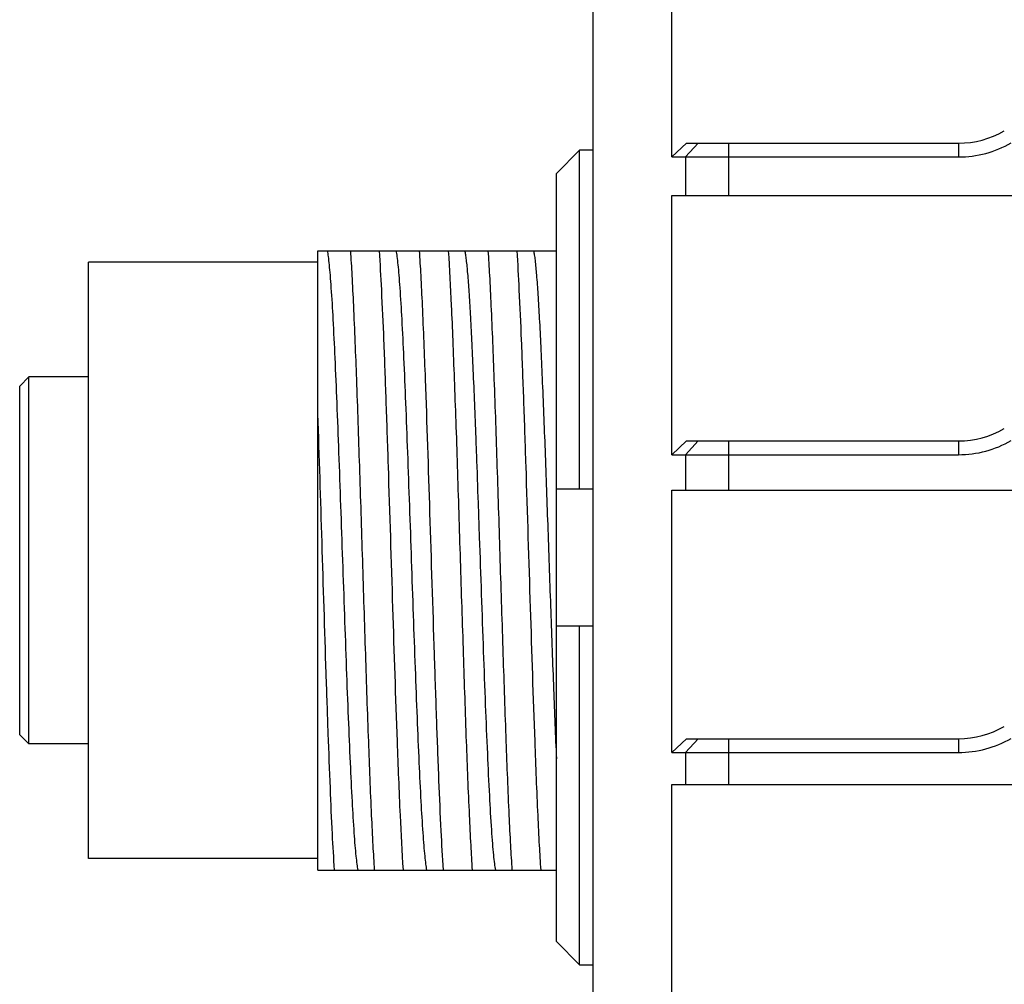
# Model space of a CAD drawing. Header units: millimetres. Extents: x 0 to 420, y 0 to 297.
# Tile 48 of 54: x 234 to 249, y 218 to 232. Entities that reach past the tile are written whole.
import ezdxf

# ---------------------------------------------------------------- set-up
doc = ezdxf.new("R2010")
doc.units = ezdxf.units.MM
doc.header["$LTSCALE"] = 23.1
doc.layers.add('00_COMPONENTS', color=7, linetype='CONTINUOUS')

msp = doc.modelspace()

# ---------------------------------------------------------------- linework, layer by layer
at = {"layer": '00_COMPONENTS', "color": 7}
for p, q in [((242.6105, 170.3759), (242.6105, 251.2516)), ((243.7567, 230.3004), (243.7567, 234.0204)), ((242.4105, 230.3965), (242.0772, 230.0581)), ((242.4105, 225.4804), (242.4105, 230.3965)), ((242.6105, 230.3965), (242.4105, 230.3965)), ((243.7567, 230.3004), (243.9687, 230.5004)), ((244.1398, 230.5004), (243.9511, 230.3004)), ((243.9687, 230.5004), (247.9199, 230.5004)), ((244.5802, 230.5004), (244.5802, 229.7404)), ((247.9199, 230.5004), (247.9199, 230.3004)), ((243.7567, 230.3004), (247.9199, 230.3004)), ((243.9511, 230.3004), (243.9511, 229.7404)), ((242.0772, 218.9026), (242.0772, 230.0581)), ((243.7567, 225.9737), (243.7567, 229.7404)), ((243.7567, 229.7404), (291.2105, 229.7404)), ((238.6104, 228.9384), (242.0772, 228.9384)), ((238.6105, 219.9384), (238.6105, 228.9383)), ((235.2772, 220.1051), (235.2772, 228.7718)), ((238.6105, 228.7718), (235.2772, 228.7718)), ((234.2772, 226.9718), (234.4105, 227.1051)), ((234.4105, 221.7718), (234.4105, 227.1051)), ((235.2772, 227.1051), (234.4105, 227.1051)), ((234.2772, 221.9051), (234.2772, 226.9717)), ((240.9043, 226.2242), (240.9052, 226.2002)), ((243.7567, 225.9737), (243.9687, 226.1737)), ((244.1398, 226.1737), (243.9511, 225.9737)), ((243.9687, 226.1737), (247.9199, 226.1737)), ((244.5802, 226.1737), (244.5802, 225.4604)), ((247.9199, 226.1737), (247.9199, 225.9737)), ((243.7567, 225.9737), (247.9199, 225.9737)), ((243.9511, 225.9737), (243.9511, 225.4604)), ((242.0772, 225.4804), (242.6105, 225.4804)), ((243.7567, 221.6471), (243.7567, 225.4604)), ((243.7567, 225.4604), (291.2105, 225.4604)), ((240.939, 225.2681), (240.9561, 224.7777)), ((242.6105, 223.4804), (242.0772, 223.4804)), ((242.4105, 218.5643), (242.4105, 223.4804)), ((234.2772, 221.9051), (234.4105, 221.7718)), ((243.7567, 221.6471), (243.9687, 221.8471)), ((244.1398, 221.8471), (243.9511, 221.6471)), ((243.9687, 221.8471), (247.9199, 221.8471)), ((244.5802, 221.8471), (244.5802, 221.1804)), ((247.9199, 221.8471), (247.9199, 221.6471)), ((235.2772, 221.7718), (234.4105, 221.7718)), ((243.7567, 221.6471), (247.9199, 221.6471)), ((243.9511, 221.6471), (243.9511, 221.1804)), ((243.7567, 217.3204), (243.7567, 221.1804)), ((243.7567, 221.1804), (291.2105, 221.1804)), ((238.6105, 220.1051), (235.2772, 220.1051)), ((238.6105, 219.9384), (242.0772, 219.9384)), ((242.0772, 218.9027), (242.4105, 218.5643)), ((242.4105, 218.5643), (242.6105, 218.5643))]:
    msp.add_line(p, q, dxfattribs=at)
for centre, radius in [((247.9199, 231.8337), 1.3333), ((247.9199, 231.8337), 1.5333), ((247.9199, 227.5071), 1.3333), ((247.9199, 227.5071), 1.5333), ((247.9199, 223.1804), 1.3333), ((247.9199, 223.1804), 1.5333)]:
    msp.add_arc(centre, radius, 270, 300, dxfattribs=at)
for points, knots in [([(238.7454, 228.9383), (238.7511, 228.91), (238.7613, 228.8419), (238.7747, 228.7231), (238.7883, 228.5717), (238.8082, 228.3082), (238.8319, 227.9073), (238.8584, 227.3498), (238.8859, 226.7034), (238.9136, 225.988), (238.9404, 225.2252), (238.968, 224.4384), (238.9958, 223.6516), (239.0228, 222.8888), (239.0501, 222.1733), (239.0778, 221.527), (239.1045, 220.9696), (239.1279, 220.5688), (239.1478, 220.3049), (239.1616, 220.1534), (239.175, 220.0347), (239.1852, 219.9668), (239.1909, 219.9388)], [0, 0, 0, 0, 0.0096008, 0.0228988, 0.0397953, 0.060183, 0.1108722, 0.1734635, 0.2459578, 0.3262002, 0.4117681, 0.5000151, 0.5882643, 0.6738055, 0.7540609, 0.8266008, 0.8891202, 0.9398146, 0.9602468, 0.9771798, 0.9904613, 1, 1, 1, 1]), ([(239.0829, 228.9384), (239.0911, 228.8188), (239.1068, 228.5536), (239.1373, 227.9316), (239.1734, 227.0072), (239.2151, 225.7723), (239.2571, 224.4384), (239.2988, 223.1045), (239.3406, 221.8697), (239.3767, 220.9452), (239.4071, 220.3232), (239.4228, 220.0581), (239.431, 219.9384)], [0, 0, 0, 0, 0.0399489, 0.0884594, 0.2074192, 0.3480755, 0.4999991, 0.651923, 0.7925802, 0.9115399, 0.9600506, 1, 1, 1, 1]), ([(239.8535, 219.9384), (239.8358, 220.2034), (239.8039, 220.8254), (239.7542, 222.0954), (239.6995, 223.7862), (239.6484, 225.4417), (239.6049, 226.7381), (239.5734, 227.5928), (239.5419, 228.3155), (239.518, 228.7491), (239.5054, 228.9384)], [0, 0, 0, 0, 0.0884582, 0.2074182, 0.4233226, 0.6519228, 0.7590648, 0.8553694, 0.9368115, 1, 1, 1, 1]), ([(239.7452, 228.9378), (239.751, 228.9098), (239.7614, 228.842), (239.775, 228.7235), (239.7886, 228.572), (239.808, 228.3082), (239.8314, 227.9072), (239.8589, 227.3498), (239.8861, 226.7035), (239.913, 225.988), (239.9408, 225.2252), (239.9683, 224.4385), (239.9952, 223.6516), (240.023, 222.8888), (240.0505, 222.1734), (240.0773, 221.5271), (240.1044, 220.9696), (240.1284, 220.5686), (240.1479, 220.305), (240.1613, 220.1537), (240.1747, 220.0351), (240.185, 219.9671), (240.1908, 219.9389)], [0, 0, 0, 0, 0.0095453, 0.0228037, 0.0397125, 0.0601455, 0.1108764, 0.1733975, 0.2459172, 0.326192, 0.4117426, 0.4999904, 0.5882378, 0.6738056, 0.7540757, 0.8265547, 0.8891323, 0.9398643, 0.9602571, 0.9771357, 0.9904077, 1, 1, 1, 1]), ([(240.083, 228.9384), (240.0912, 228.8188), (240.1068, 228.5536), (240.1372, 227.9316), (240.1823, 226.7815), (240.2369, 225.0906), (240.2881, 223.4352), (240.3314, 222.1388), (240.3631, 221.284), (240.3945, 220.5613), (240.4181, 220.1277), (240.431, 219.9384)], [0, 0, 0, 0, 0.0399487, 0.0884591, 0.2074191, 0.4233232, 0.6519232, 0.7590651, 0.8553697, 0.9368114, 1, 1, 1, 1]), ([(240.5049, 228.9384), (240.5232, 228.6735), (240.5456, 228.2398), (240.5713, 227.6175), (240.5926, 227.0559), (240.6152, 226.4455), (240.637, 225.7976), (240.6575, 225.1244), (240.6857, 224.2126), (240.723, 223.1046), (240.7616, 221.8696), (240.7997, 220.9453), (240.8293, 220.3232), (240.8446, 220.0581), (240.8529, 219.9384)], [0, 0, 0, 0, 0.0884617, 0.1446319, 0.207422, 0.2756617, 0.3480795, 0.423327, 0.5000027, 0.6519267, 0.7925828, 0.9115432, 0.9600521, 1, 1, 1, 1]), ([(240.7455, 228.9384), (240.7494, 228.9194), (240.7566, 228.8754), (240.7707, 228.7649), (240.7874, 228.5853), (240.8069, 228.3224), (240.8265, 227.9991), (240.8459, 227.6204), (240.8728, 227.0226), (240.8917, 226.5516), (240.9043, 226.2242)], [0, 0, 0, 0, 0.0213943, 0.0490796, 0.1228868, 0.2203112, 0.3399138, 0.480098, 0.6385694, 1, 1, 1, 1]), ([(241.083, 228.9384), (241.0912, 228.8188), (241.1068, 228.5536), (241.1372, 227.9316), (241.1734, 227.0072), (241.2152, 225.7723), (241.2569, 224.4384), (241.2989, 223.1045), (241.3406, 221.8696), (241.3767, 220.9452), (241.4072, 220.3232), (241.4228, 220.0581), (241.431, 219.9384)], [0, 0, 0, 0, 0.0399489, 0.0884592, 0.207419, 0.3480754, 0.499999, 0.6519229, 0.79258, 0.9115397, 0.9600506, 1, 1, 1, 1]), ([(241.8536, 219.9384), (241.8454, 220.0581), (241.8298, 220.3232), (241.7993, 220.9452), (241.7543, 222.0954), (241.6996, 223.7862), (241.6485, 225.4417), (241.6052, 226.7381), (241.5734, 227.5928), (241.542, 228.3155), (241.5185, 228.7492), (241.5056, 228.9384)], [0, 0, 0, 0, 0.0399487, 0.0884593, 0.2074193, 0.4233233, 0.6519233, 0.7590651, 0.8553698, 0.9368115, 1, 1, 1, 1]), ([(241.7459, 228.9378), (241.7499, 228.9179), (241.7575, 228.8717), (241.7722, 228.7547), (241.7896, 228.5632), (241.8099, 228.2817), (241.8304, 227.9351), (241.8506, 227.5295), (241.8786, 226.8911), (241.9138, 226.0037), (241.9531, 224.8747), (241.9936, 223.7164), (242.0335, 222.6067), (242.0618, 221.892), (242.0772, 221.5558)], [0, 0, 0, 0, 0.0082377, 0.0189762, 0.0478551, 0.0862931, 0.1335475, 0.1887929, 0.2511295, 0.3929234, 0.5492699, 0.7096863, 0.8633892, 1, 1, 1, 1]), ([(238.8531, 219.9384), (238.8409, 220.1128), (238.8186, 220.5098), (238.7893, 221.1696), (238.76, 221.9482), (238.7197, 223.1386), (238.6721, 224.6885), (238.6326, 225.9452), (238.6105, 226.5671)], [0, 0, 0, 0, 0.0790458, 0.1798273, 0.2987115, 0.4313877, 0.7185447, 1, 1, 1, 1]), ([(240.9052, 226.2002), (240.9081, 226.1245), (240.9198, 225.8138), (240.9308, 225.5031), (240.939, 225.2681)], [0, 0, 0, 0, 0.2436344, 1, 1, 1, 1]), ([(240.9561, 224.7777), (240.9754, 224.2232), (241.0041, 223.4094), (241.0426, 222.3599), (241.0715, 221.6607), (241.1003, 221.0556), (241.1246, 220.6198), (241.1454, 220.3333), (241.1598, 220.1692), (241.1741, 220.0414), (241.1849, 219.9685), (241.191, 219.9386)], [0, 0, 0, 0, 0.3434266, 0.5041044, 0.6501862, 0.7766383, 0.8791257, 0.9203567, 0.954456, 0.9810884, 1, 1, 1, 1])]:
    msp.add_open_spline(points, degree=3, knots=knots, dxfattribs=at)

doc.saveas('drawing.dxf')
